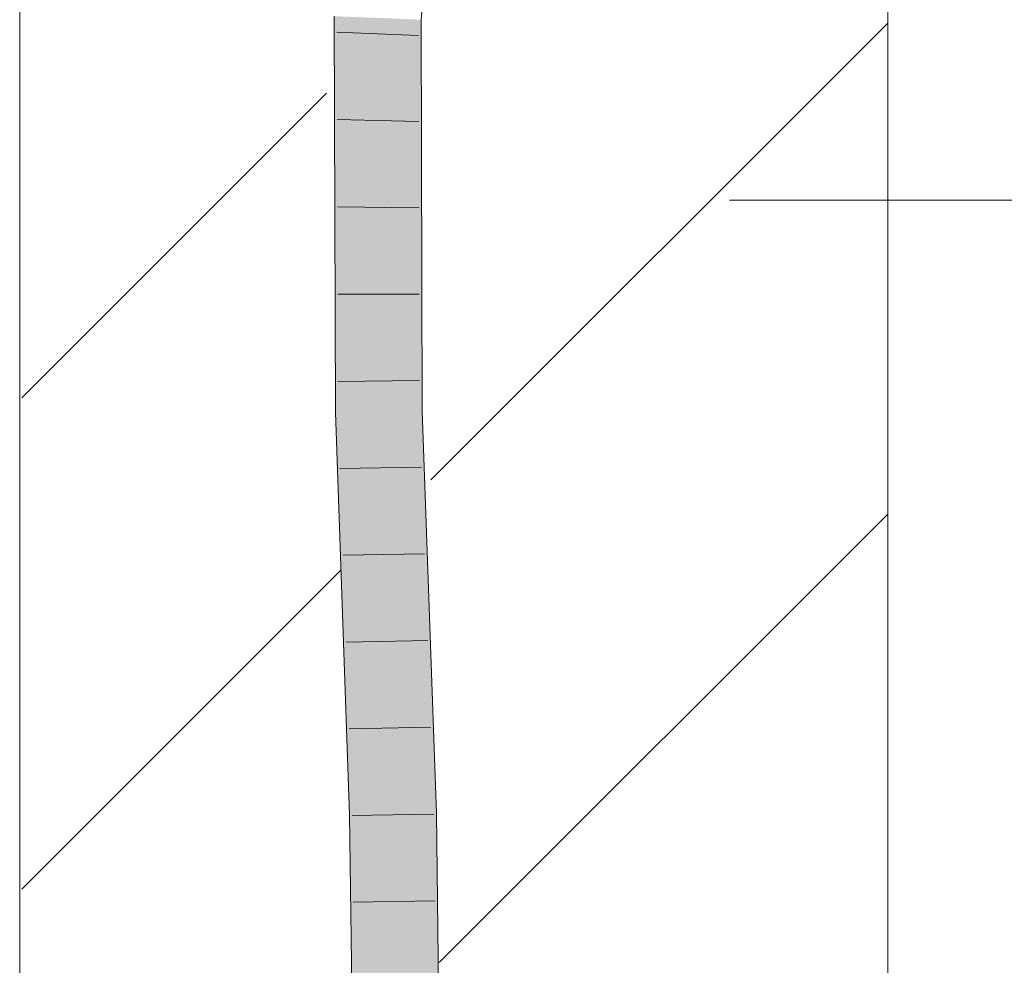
# Model space of a CAD drawing. Extents: x -500 to 300, y 62 to 1162.
# Tile 246 of 256: x 173.8 to 176.64, y 1003.39 to 1006.11. Entities that reach past the tile are written whole.
import ezdxf
from ezdxf.lldxf.tags import DXFTag

# ---------------------------------------------------------------- set-up
doc = ezdxf.new("R2010")
doc.units = 0
doc.layers.get('0').update_dxf_attribs({"lineweight": 13})
doc.layers.add('E_Detail_Linie_Text_Bem', color=7, linetype='Continuous', lineweight=13)
for name, color, linetype, lineweight, true_color in [('E_Detail_Wandschraffur', 7, 'Continuous', 5, 0xc0c0c0), ('E_Leerrohr 25-A06G93S78I', 7, 'Continuous', 9, 0xff8000), ('E_Leerrohr 25-Shading', 7, 'Continuous', 9, 0xff8000)]:
    doc.layers.add(name, color=color, linetype=linetype, lineweight=lineweight, true_color=true_color)
tags = doc.linetypes.add('fein_strichliert', pattern=[4, 1, -2, 1]).pattern_tags.tags
tags[8:9] = [DXFTag(74, 4), DXFTag(75, 0), DXFTag(340, '0'), DXFTag(46, 0.0), DXFTag(50, 0.0), DXFTag(44, 0.0), DXFTag(45, 0.0)]
tags[6:7] = [DXFTag(74, 4), DXFTag(75, 0), DXFTag(340, '0'), DXFTag(46, 0.0), DXFTag(50, 0.0), DXFTag(44, 0.0), DXFTag(45, 0.0)]
tags[4:5] = [DXFTag(74, 4), DXFTag(75, 0), DXFTag(340, '0'), DXFTag(46, 0.0), DXFTag(50, 0.0), DXFTag(44, 0.0), DXFTag(45, 0.0)]

# ---------------------------------------------------------------- blocks, each defined once
blk = doc.blocks.new('Shading-A06G93GV8I', base_point=(241.4508, 904.1259))
at = {"layer": 'E_Leerrohr 25-Shading', "color": 43, "true_color": 0xd7ab7f}
for points in [[(174.7438, 1005.6505), (174.7059, 1006.1188), (174.7359, 1004.978), (174.7091, 1004.9774)], [(174.7059, 1006.1188), (174.7438, 1005.6505), (174.7425, 1006.1172)], [(174.9263, 1006.022), (174.9191, 1006.1102), (174.9224, 1004.9815)], [(174.9267, 1006.1099), (174.9191, 1006.1102), (174.9263, 1006.022)], [(174.9529, 1006.1088), (174.9267, 1006.1099), (174.9571, 1005.6461), (174.9263, 1006.022)], [(174.9571, 1005.6461), (174.9557, 1006.1087), (174.9529, 1006.1088)], [(174.9571, 1005.6461), (174.9263, 1006.022), (174.959, 1004.9822), (174.9224, 1004.9815)], [(174.7438, 1005.6505), (174.7359, 1004.978), (174.7438, 1005.6483)], [(174.7359, 1004.978), (174.7428, 1004.9781), (174.7438, 1005.6483)], [(174.7428, 1004.9781), (174.7457, 1004.9781), (174.7438, 1005.6505)], [(174.7359, 1004.978), (174.7091, 1004.9774), (174.7398, 1004.1072)], [(174.7428, 1004.9781), (174.7359, 1004.978), (174.75, 1003.8176), (174.7398, 1004.1072)], [(174.7428, 1004.9781), (174.75, 1003.8176), (174.7732, 1003.8181)], [(174.7732, 1003.8181), (174.7866, 1003.8183), (174.7428, 1004.9781), (174.7457, 1004.9781)], [(174.9633, 1003.8214), (174.9999, 1003.8221), (174.9224, 1004.9815), (174.959, 1004.9822)], [(175.0077, 1000.1629), (175.0443, 1000.1625), (174.9633, 1003.8214), (174.9999, 1003.8221)], [(174.75, 1003.8176), (174.7943, 1000.1649), (174.7732, 1003.8181), (174.797, 1000.1649)], [(174.7732, 1003.8181), (174.797, 1000.1649), (174.7866, 1003.8183), (174.8135, 1000.1647)], [(174.8135, 1000.1647), (174.8309, 1000.1646), (174.7866, 1003.8183)]]:
    blk.add_solid(points, dxfattribs=at)
at = {"layer": 'E_Leerrohr 25-Shading', "color": 31, "true_color": 0xfabd7f}
for points in [[(174.7425, 1006.1172), (174.7438, 1005.6505), (174.7493, 1006.117)], [(174.7493, 1006.117), (174.7438, 1005.6505), (174.8124, 1006.1144), (174.8141, 1006.025)], [(174.8141, 1006.025), (174.8308, 1006.1137), (174.8124, 1006.1144)], [(174.8308, 1006.1137), (174.8141, 1006.025), (174.834, 1004.9799)], [(174.834, 1004.9799), (174.9224, 1004.9815), (174.8308, 1006.1137), (174.9191, 1006.1102)], [(174.8141, 1006.025), (174.7438, 1005.6505), (174.834, 1004.9799), (174.7457, 1004.9781)], [(174.7866, 1003.8183), (174.8749, 1003.8198), (174.7457, 1004.9781), (174.834, 1004.9799)], [(174.8749, 1003.8198), (174.9633, 1003.8214), (174.834, 1004.9799), (174.9224, 1004.9815)], [(174.9193, 1000.1638), (175.0077, 1000.1629), (174.8749, 1003.8198), (174.9633, 1003.8214)], [(174.8309, 1000.1646), (174.9193, 1000.1638), (174.7866, 1003.8183), (174.8749, 1003.8198)]]:
    blk.add_solid(points, dxfattribs=at)
blk = doc.blocks.new('Referenz-A06G93SG8I')
at = {"layer": 'E_Detail_Linie_Text_Bem', "linetype": 'Continuous', "ltscale": 0.13}
for p, q in [((173.7998, 997.9479), (173.7998, 1009.7479)), ((176.2998, 1009.7479), (176.2998, 969.7479))]:
    blk.add_line(p, q, dxfattribs=at)
at = {"layer": 'E_Detail_Linie_Text_Bem', "color": 0, "linetype": 'Continuous', "ltscale": 0.13}
blk.add_line((177.5928, 1005.5891), (175.8443, 1005.5891), dxfattribs=at)
at = {"layer": 'E_Detail_Wandschraffur', "linetype": 'fein_strichliert', "ltscale": 0.13}
for p, q in [((174.9838, 1004.7831), (176.2998, 1006.0991)), ((173.8055, 1003.6048), (174.7234, 1004.5227))]:
    blk.add_line(p, q, dxfattribs=at)
at = {"layer": 'E_Detail_Wandschraffur', "linetype": 'ByBlock', "ltscale": 0.13}
for p, q in [((173.8059, 1005.0194), (174.6832, 1005.8968)), ((175.0078, 1003.3929), (176.2998, 1004.6849))]:
    blk.add_line(p, q, dxfattribs=at)
at = {"layer": 'E_Leerrohr 25-A06G93S78I', "linetype": 'Continuous', "ltscale": 0.13}
for p, q in [((174.9557, 1006.1087), (175.045, 1007.1233)), ((174.7091, 1004.9774), (174.7059, 1006.1187)), ((174.959, 1004.9822), (174.9557, 1006.1087)), ((174.9483, 1006.0635), (174.7135, 1006.0724)), ((174.9491, 1005.815), (174.7142, 1005.8208)), ((174.9499, 1005.5666), (174.7149, 1005.5693)), ((174.9506, 1005.3181), (174.7156, 1005.3178)), ((174.9513, 1005.0697), (174.7163, 1005.0662)), ((174.75, 1003.8176), (174.7091, 1004.9774)), ((174.9999, 1003.8221), (174.959, 1004.9822)), ((174.9572, 1004.8203), (174.7223, 1004.8158)), ((174.966, 1004.5704), (174.7311, 1004.566)), ((174.9749, 1004.3205), (174.7399, 1004.3162)), ((174.9837, 1004.0706), (174.7487, 1004.0664)), ((174.9924, 1003.8207), (174.7575, 1003.8166)), ((175.0443, 1000.1626), (174.9999, 1003.8221)), ((174.7943, 1000.1649), (174.75, 1003.8176)), ((174.9955, 1003.5705), (174.7605, 1003.5668))]:
    blk.add_line(p, q, dxfattribs=at)

msp = doc.modelspace()

# ---------------------------------------------------------------- block references
at = {"color": 8, "lineweight": 25, "ltscale": 0.25, "true_color": 0x808080}
msp.add_blockref('Referenz-A06G93SG8I', (0, 0), dxfattribs=at)
msp.add_blockref('Shading-A06G93GV8I', (241.4508, 904.1259))

doc.saveas('drawing.dxf')
